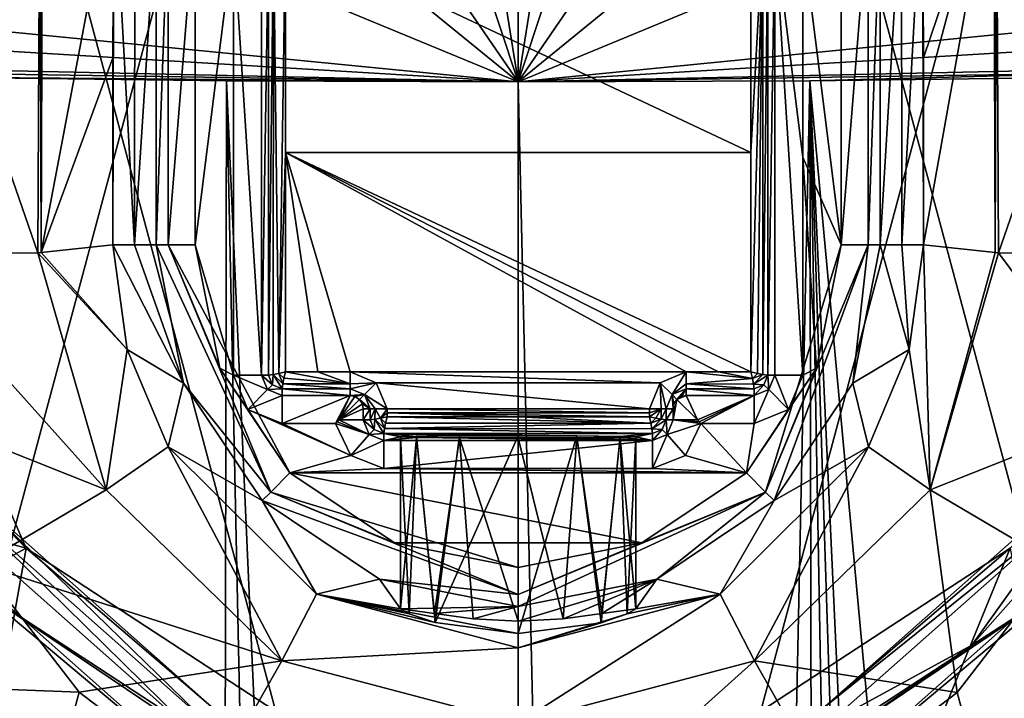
# Model space of a CAD drawing. Header units: metres. Extents: x -28 to 28, y -250 to 28.
# Tile 79 of 92: x -9 to 9, y -10 to 2. Entities that reach past the tile are written whole.
import ezdxf

# ---------------------------------------------------------------- set-up
doc = ezdxf.new("R2010")
doc.units = ezdxf.units.M
doc.layers.add('solid_10661053', color=7, linetype='CONTINUOUS')

msp = doc.modelspace()

# ---------------------------------------------------------------- linework, layer by layer
at = {"layer": 'solid_10661053'}
for points in [[(-13.249035, -22.95023, -10.5), (-13.249035, 22.95023, -10.5), (0, 26.5, -10.5)], [(0, -26.5, -10.5), (-13.249035, -22.95023, -10.5), (0, 26.5, -10.5)], [(-13.249035, 22.95023), (0, -26.5), (0, 26.5)], [(13.249035, 22.95023, -10.5), (0, -26.5, -10.5), (0, 26.5, -10.5)], [(13.249035, -22.95023), (13.249035, 22.95023), (0, 26.5)], [(0, -26.5), (13.249035, -22.95023), (0, 26.5)], [(-13.249035, 22.95023), (-13.249035, -22.95023), (0, -26.5)], [(13.249035, 22.95023, -10.5), (13.249035, -22.95023, -10.5), (0, -26.5, -10.5)], [(1.780329, 12.048731, 237.160812), (0, 12.23226, 237.141647), (0, 0.909153, 237.849655)], [(0, 6.552762, 237.302414), (0, 0.909153, 237.849655), (0, 12.23226, 237.141647)], [(-1.779561, 12.048891, 237.160797), (-3.509435, 11.500868, 237.216782), (0, 0.909153, 237.849655)], [(-1.779561, 12.048891, 237.160797), (0, 0.909153, 237.849655), (0, 6.552762, 237.302414)], [(3.509435, 11.500868, 237.216782), (1.780329, 12.048731, 237.160812), (0, 0.909153, 237.849655)], [(-6.165717, 9.898357, 237.390656), (0, 0.909153, 237.849655), (-3.509435, 11.500868, 237.216782)], [(6.156009, 9.906173, 237.389755), (3.509435, 11.500868, 237.216782), (0, 0.909153, 237.849655)], [(-6.165717, 9.898357, 237.390656), (-8.283854, 7.656348, 237.656052), (0, 0.909153, 237.849655)], [(8.278314, 7.664073, 237.655106), (6.156009, 9.906173, 237.389755), (0, 0.909153, 237.849655)], [(-8.283854, 7.656348, 237.656052), (-9.723983, 4.928861, 237.994553), (0, 0.909153, 237.849655)], [(9.72159, 4.935383, 237.993729), (8.278314, 7.664073, 237.655106), (0, 0.909153, 237.849655)], [(-8.577277, -2.14433, 233.207245), (-11.123361, -2.173997, 233.569336), (-11.093995, 5.132596, 233.2771)], [(-8.577277, -2.14433, 233.207245), (-11.093995, 5.132596, 233.2771), (-8.544161, 5.061371, 232.902969)], [(8.577278, -2.14433, 233.207245), (8.544164, 5.06137, 232.902969), (11.093995, 5.132596, 233.2771)], [(8.577278, -2.14433, 233.207245), (11.093995, 5.132596, 233.2771), (11.123361, -2.173997, 233.569336)], [(-9.723983, 4.928861, 237.994553), (-10.375583, 1.931561, 238.377335), (0, 0.909153, 237.849655)], [(-8.517902, -2.141734, 233.166992), (-8.577277, -2.14433, 233.207245), (-8.544161, 5.061371, 232.902969)], [(-8.517902, -2.141734, 233.166992), (-8.544161, 5.061371, 232.902969), (-8.496659, 5.056496, 232.870712)], [(-8.517902, -2.141734, 233.166992), (-8.496659, 5.056496, 232.870712), (-7.222878, 4.727674, 230.593323)], [(10.375488, 1.931673, 238.377319), (9.72159, 4.935383, 237.993729), (0, 0.909153, 237.849655)], [(8.49666, 5.056495, 232.870712), (7.238941, 1.33894, 230.899826), (7.222878, 4.727674, 230.593323)], [(8.49666, 5.056495, 232.870712), (7.237208, -2, 230.86676), (7.238941, 1.33894, 230.899826)], [(8.517902, -2.141734, 233.166992), (7.237208, -2, 230.86676), (8.49666, 5.056495, 232.870712)], [(8.517902, -2.141734, 233.166992), (8.49666, 5.056495, 232.870712), (8.544164, 5.06137, 232.902969)], [(8.577278, -2.14433, 233.207245), (8.517902, -2.141734, 233.166992), (8.544164, 5.06137, 232.902969)], [(-8.517902, -2.141734, 233.166992), (-7.222878, 4.727674, 230.593323), (-7.23894, 1.339158, 230.899826)], [(-7.23894, 1.339158, 230.899826), (-7.222878, 4.727674, 230.593323), (-7.237208, -2, 230.86676)], [(-7.222878, 4.727674, 230.593323), (-6.851922, -2, 223.51506), (-7.237208, -2, 230.86676)], [(-7.222878, 4.727674, 230.593323), (-6.844757, 4.349553, 223.378342), (-6.851922, -2, 223.51506)], [(6.844757, 4.349553, 223.378342), (7.222878, 4.727674, 230.593323), (6.851922, -2, 223.51506)], [(7.222878, 4.727674, 230.593323), (7.237208, -2, 230.86676), (6.851922, -2, 223.51506)], [(7.222878, 4.727674, 230.593323), (7.238941, 1.33894, 230.899826), (7.237208, -2, 230.86676)], [(-6.844757, 4.349553, 223.378342), (-6.466635, 3.971432, 216.163361), (-6.851922, -2, 223.51506)], [(6.844757, 4.349553, 223.378342), (6.851922, -2, 223.51506), (6.466635, -2, 216.163361)], [(6.844757, 4.349553, 223.378342), (6.466635, -2, 216.163361), (6.466635, 3.971432, 216.163361)], [(-6.466635, 3.971432, 216.163361), (-6.466635, -2, 216.163361), (-6.851922, -2, 223.51506)], [(-6.249443, 3.971432, 215.69223), (-6.466635, -2, 216.163361), (-6.466635, 3.971432, 216.163361)], [(-6.249443, -2, 215.692245), (-6.466635, -2, 216.163361), (-6.249443, 3.971432, 215.69223)], [(-6.249443, -2, 215.692245), (-5.767595, 3.971432, 215.5), (-5.767595, -2, 215.5)], [(-6.249443, -2, 215.692245), (-6.249443, 3.971432, 215.69223), (-5.767595, 3.971432, 215.5)], [(-5.081343, 3.463945, 215.5), (-5.767595, -2, 215.5), (-5.767595, 3.971432, 215.5)], [(5.081343, 3.463945, 215.5), (5.767595, 3.971432, 215.5), (5.767595, -2, 215.5)], [(6.249443, 3.971432, 215.69223), (5.767595, -2, 215.5), (5.767595, 3.971432, 215.5)], [(6.249443, 3.971432, 215.69223), (6.249443, -2, 215.692245), (5.767595, -2, 215.5)], [(6.249443, -2, 215.692245), (6.466635, 3.971432, 216.163361), (6.466635, -2, 216.163361)], [(6.249443, 3.971432, 215.69223), (6.466635, 3.971432, 216.163361), (6.249443, -2, 215.692245)], [(-4.581362, 3.569052, 215.995636), (-4.581362, -4.33, 215.995636), (-5.081343, 3.463945, 215.5)], [(-4.45738, 3.569052, 230.202621), (-4.45738, -4.33, 230.202621), (-4.581362, -4.33, 215.995636)], [(-4.45738, 3.569052, 230.202621), (-4.581362, -4.33, 215.995636), (-4.581362, 3.569052, 215.995636)], [(-4.368596, 3.569052, 230.413055), (-4.45738, -4.33, 230.202621), (-4.45738, 3.569052, 230.202621)], [(-4.37573, -4.318276, 230.405731), (-4.45738, -4.33, 230.202621), (-4.368596, 3.569052, 230.413055)], [(-4.275795, -4.300225, 230.475647), (-4.37573, -4.318276, 230.405731), (-4.368596, 3.569052, 230.413055)], [(-4.275795, -4.300225, 230.475647), (-4.368596, 3.569052, 230.413055), (-4.157391, 3.569052, 230.5)], [(-4.275795, -4.300225, 230.475647), (-4.157391, 3.569052, 230.5), (-4.157391, -0.35164, 230.5)], [(4.157391, -0.35164, 230.5), (-4.157391, -0.35164, 230.5), (-4.157391, 3.569052, 230.5)], [(4.157391, 3.569052, 230.5), (4.157391, -0.35164, 230.5), (-4.157391, 3.569052, 230.5)], [(4.368596, 3.569052, 230.413055), (4.157391, -4.272391, 230.5), (4.157391, -0.35164, 230.5)], [(4.27096, -4.299276, 230.477676), (4.157391, -4.272391, 230.5), (4.368596, 3.569052, 230.413055)], [(4.368596, 3.569052, 230.413055), (4.157391, -0.35164, 230.5), (4.157391, 3.569052, 230.5)], [(4.368257, -4.317518, 230.413391), (4.27096, -4.299276, 230.477676), (4.368596, 3.569052, 230.413055)], [(4.368257, -4.317518, 230.413391), (4.45738, 3.569052, 230.202621), (4.45738, -4.33, 230.202621)], [(4.368257, -4.317518, 230.413391), (4.368596, 3.569052, 230.413055), (4.45738, 3.569052, 230.202621)], [(4.45738, -4.33, 230.202621), (4.45738, 3.569052, 230.202621), (4.581362, 3.569052, 215.995636)], [(4.45738, -4.33, 230.202621), (4.581362, 3.569052, 215.995636), (4.581362, -4.33, 215.995636)], [(4.581362, 3.569052, 215.995636), (5.081343, 3.463945, 215.5), (5.081343, -0.433028, 215.5)], [(4.581362, 3.569052, 215.995636), (5.081343, -0.433028, 215.5), (5.081343, -4.33, 215.5)], [(4.581362, -4.33, 215.995636), (4.581362, 3.569052, 215.995636), (5.081343, -4.33, 215.5)], [(-5.081343, 3.463945, 215.5), (-5.081343, -4.33, 215.5), (-5.767595, -2, 215.5)], [(-4.581362, -4.33, 215.995636), (-5.081343, -4.33, 215.5), (-5.081343, 3.463945, 215.5)], [(5.081343, -0.433028, 215.5), (5.081343, 3.463945, 215.5), (5.767595, -2, 215.5)], [(-10.375583, 1.931561, 238.377335), (-10.397876, 1.535102, 238.428848), (0, 0.909153, 237.849655)], [(10.397879, 1.534974, 238.428864), (10.375488, 1.931673, 238.377319), (0, 0.909153, 237.849655)], [(-10.397876, 1.535102, 238.428848), (-10.405612, 1.138736, 238.480591), (0, 0.909153, 237.849655)], [(10.405612, 1.138736, 238.480591), (10.397879, 1.534974, 238.428864), (0, 0.909153, 237.849655)], [(-8.517902, -2.141734, 233.166992), (-7.23894, 1.339158, 230.899826), (-7.237208, -2, 230.86676)], [(-10.405606, 1.06569, 238.490173), (-10.405617, 0.994685, 238.499329), (0, 0.909153, 237.849655)], [(-10.405612, 1.138736, 238.480591), (-10.405606, 1.06569, 238.490173), (0, 0.909153, 237.849655)], [(10.405606, 1.065681, 238.490189), (10.405612, 1.138736, 238.480591), (0, 0.909153, 237.849655)], [(10.405606, 1.065681, 238.490189), (0, 0.909153, 237.849655), (5.208396, 0.93054, 238.0121)], [(10.405606, 1.065681, 238.490189), (5.208396, 0.93054, 238.0121), (10.405617, 0.994685, 238.499329)], [(-5.208396, 0.93054, 238.0121), (0, 0.909153, 237.849655), (-10.405617, 0.994685, 238.499329)], [(-10.405617, 0.994685, 238.499329), (-7.341619, -116.340446, 253.614395), (-5.436699, -116.723152, 253.516312)], [(-5.208396, 0.93054, 238.0121), (-10.405617, 0.994685, 238.499329), (-5.436699, -116.723152, 253.516312)], [(-10.405617, 0.994685, 238.499329), (-8.951907, -115.259079, 253.632278), (-7.341619, -116.340446, 253.614395)], [(-5.208396, 0.93054, 238.0121), (-5.436699, -116.723152, 253.516312), (-2.718128, -116.725327, 253.381516)], [(-5.208396, 0.93054, 238.0121), (0, -116.726051, 253.336624), (0, 0.909153, 237.849655)], [(-5.208396, 0.93054, 238.0121), (-2.718128, -116.725327, 253.381516), (0, -116.726051, 253.336624)], [(2.718137, -116.725327, 253.381516), (5.208396, 0.93054, 238.0121), (0, 0.909153, 237.849655)], [(0, -116.726051, 253.336624), (2.718137, -116.725327, 253.381516), (0, 0.909153, 237.849655)], [(2.718137, -116.725327, 253.381516), (5.436698, -116.723152, 253.516312), (5.208396, 0.93054, 238.0121)], [(10.405605, -55.371372, 245.920059), (10.405617, 0.994685, 238.499329), (5.208396, 0.93054, 238.0121)], [(10.405606, -111.737061, 253.340744), (10.405605, -55.371372, 245.920059), (5.208396, 0.93054, 238.0121)], [(8.951932, -115.259056, 253.632278), (10.405606, -111.737061, 253.340744), (5.208396, 0.93054, 238.0121)], [(7.34144, -116.34053, 253.614395), (8.951932, -115.259056, 253.632278), (5.208396, 0.93054, 238.0121)], [(5.436698, -116.723152, 253.516312), (7.34144, -116.34053, 253.614395), (5.208396, 0.93054, 238.0121)], [(-4.275795, -4.300225, 230.475647), (-4.157391, -0.35164, 230.5), (-4.157391, -4.272391, 230.5)], [(-3.578666, -4.272391, 230.5), (-4.157391, -4.272391, 230.5), (-4.157391, -0.35164, 230.5)], [(-3, -4.272391, 230.5), (-3.578666, -4.272391, 230.5), (-4.157391, -0.35164, 230.5)], [(3, -4.272391, 230.5), (-3, -4.272391, 230.5), (-4.157391, -0.35164, 230.5)], [(3.578666, -4.272391, 230.5), (3, -4.272391, 230.5), (-4.157391, -0.35164, 230.5)], [(4.157391, -4.272391, 230.5), (3.578666, -4.272391, 230.5), (-4.157391, -0.35164, 230.5)], [(4.157391, -0.35164, 230.5), (4.157391, -4.272391, 230.5), (-4.157391, -0.35164, 230.5)], [(5.081343, -0.433028, 215.5), (5.767595, -2, 215.5), (5.329254, -4.205492, 215.5)], [(5.081343, -4.33, 215.5), (5.081343, -0.433028, 215.5), (5.329254, -4.205492, 215.5)], [(-16.108192, -5.388111, 220.055466), (-11.414581, -1.399051, 223.246811), (-8.784648, -7.421587, 223.246811)], [(-8.784514, -7.421746, 224.878296), (-8.784648, -7.421587, 223.246811), (-11.414581, -1.399051, 223.246811)], [(-8.784514, -7.421746, 224.878296), (-11.414581, -1.399051, 223.246811), (-11.414581, -1.399051, 224.878296)], [(-9.57898, -6.622606, 225.611267), (-8.784514, -7.421746, 224.878296), (-11.414581, -1.399051, 224.878296)], [(-8.517902, -2.141734, 233.166992), (-7.237208, -2, 230.86676), (-6.982695, -3.870659, 230.708771)], [(-7.237208, -2, 230.86676), (-6.851922, -2, 223.51506), (-5.974392, -4.474674, 216.163361)], [(-6.982695, -3.870659, 230.708771), (-7.237208, -2, 230.86676), (-5.974392, -4.474674, 216.163361)], [(-6.851922, -2, 223.51506), (-6.466635, -2, 216.163361), (-5.974392, -4.474674, 216.163361)], [(-4.419024, -6.419024, 215.692245), (-5.974392, -4.474674, 216.163361), (-6.466635, -2, 216.163361)], [(-4.419024, -6.419024, 215.692245), (-6.466635, -2, 216.163361), (-6.249443, -2, 215.692245)], [(-6.249443, -2, 215.692245), (-5.767595, -2, 215.5), (-5.329255, -4.205492, 215.5)], [(-6.249443, -2, 215.692245), (-5.329255, -4.205492, 215.5), (-4.079148, -6.077462, 215.5)], [(-4.419024, -6.419024, 215.692245), (-6.249443, -2, 215.692245), (-4.079148, -6.077462, 215.5)], [(-5.081343, -4.33, 215.5), (-5.329255, -4.205492, 215.5), (-5.767595, -2, 215.5)], [(4.419024, -6.419024, 215.692245), (5.329254, -4.205492, 215.5), (5.767595, -2, 215.5)], [(6.249443, -2, 215.692245), (4.419024, -6.419024, 215.692245), (5.767595, -2, 215.5)], [(6.249443, -2, 215.692245), (4.572602, -6.572602, 216.163361), (4.419024, -6.419024, 215.692245)], [(6.249443, -2, 215.692245), (5.974392, -4.474674, 216.163361), (4.572602, -6.572602, 216.163361)], [(6.982625, -3.870918, 230.708755), (5.974392, -4.474674, 216.163361), (6.466635, -2, 216.163361)], [(6.249443, -2, 215.692245), (6.466635, -2, 216.163361), (5.974392, -4.474674, 216.163361)], [(6.851922, -2, 223.51506), (6.982625, -3.870918, 230.708755), (6.466635, -2, 216.163361)], [(6.851922, -2, 223.51506), (7.237208, -2, 230.86676), (6.982625, -3.870918, 230.708755)], [(7.358322, -6.378117, 232.904739), (6.982625, -3.870918, 230.708755), (7.237208, -2, 230.86676)], [(7.358322, -6.378117, 232.904739), (7.237208, -2, 230.86676), (8.517902, -2.141734, 233.166992)], [(-7.357716, -6.379093, 232.904663), (-11.123361, -2.173997, 233.569336), (-8.577277, -2.14433, 233.207245)], [(-7.357716, -6.379093, 232.904663), (-10.729626, -5.040381, 233.400742), (-11.123361, -2.173997, 233.569336)], [(-8.517902, -2.141734, 233.166992), (-6.982695, -3.870659, 230.708771), (-8.577277, -2.14433, 233.207245)], [(-7.357716, -6.379093, 232.904663), (-8.577277, -2.14433, 233.207245), (-6.982695, -3.870659, 230.708771)], [(7.358322, -6.378117, 232.904739), (8.517902, -2.141734, 233.166992), (8.577278, -2.14433, 233.207245)], [(7.358322, -6.378117, 232.904739), (8.577278, -2.14433, 233.207245), (10.729513, -5.040783, 233.400711)], [(8.577278, -2.14433, 233.207245), (11.123361, -2.173997, 233.569336), (10.729513, -5.040783, 233.400711)], [(-7.357716, -6.379093, 232.904663), (-6.982695, -3.870659, 230.708771), (-6.252937, -5.6121, 230.562317)], [(-6.252937, -5.6121, 230.562317), (-6.982695, -3.870659, 230.708771), (-5.974392, -4.474674, 216.163361)], [(6.982625, -3.870918, 230.708755), (6.253797, -5.610623, 230.562439), (5.974392, -4.474674, 216.163361)], [(7.358322, -6.378117, 232.904739), (6.253797, -5.610623, 230.562439), (6.982625, -3.870918, 230.708755)], [(-4.827597, -4.942597, 215.5), (-4.079148, -6.077462, 215.5), (-5.329255, -4.205492, 215.5)], [(-5.081343, -4.33, 215.5), (-4.827597, -4.942597, 215.5), (-5.329255, -4.205492, 215.5)], [(4.827597, -4.942597, 215.5), (5.329254, -4.205492, 215.5), (4.079147, -6.077462, 215.5)], [(4.419024, -6.419024, 215.692245), (4.079147, -6.077462, 215.5), (5.329254, -4.205492, 215.5)], [(4.827597, -4.942597, 215.5), (5.081343, -4.33, 215.5), (5.329254, -4.205492, 215.5)], [(-4.474057, -4.589057, 215.995636), (-4.827597, -4.942597, 215.5), (-5.081343, -4.33, 215.5)], [(-4.474057, -4.589057, 215.995636), (-5.081343, -4.33, 215.5), (-4.581362, -4.33, 215.995636)], [(-4.386388, -4.501389, 230.202621), (-4.474057, -4.589057, 215.995636), (-4.581362, -4.33, 215.995636)], [(-4.45738, -4.33, 230.202621), (-4.386388, -4.501389, 230.202621), (-4.581362, -4.33, 215.995636)], [(-4.37573, -4.318276, 230.405731), (-4.386388, -4.501389, 230.202621), (-4.45738, -4.33, 230.202621)], [(-4.37573, -4.318276, 230.405731), (-4.215, -4.57238, 230.202621), (-4.386388, -4.501389, 230.202621)], [(-4.202518, -4.483257, 230.413391), (-4.37573, -4.318276, 230.405731), (-4.275795, -4.300225, 230.475647)], [(-4.202518, -4.483257, 230.413391), (-4.215, -4.57238, 230.202621), (-4.37573, -4.318276, 230.405731)], [(-4.184276, -4.38596, 230.477676), (-4.275795, -4.300225, 230.475647), (-4.157391, -4.272391, 230.5)], [(-4.202518, -4.483257, 230.413391), (-4.275795, -4.300225, 230.475647), (-4.184276, -4.38596, 230.477676)], [(-4.202518, -4.483257, 230.413391), (-4.184276, -4.38596, 230.477676), (-3, -4.483596, 230.413055)], [(-4.184276, -4.38596, 230.477676), (-4.157391, -4.272391, 230.5), (-3, -4.483596, 230.413055)], [(-3, -4.483596, 230.413055), (-4.157391, -4.272391, 230.5), (-3.578666, -4.272391, 230.5)], [(-3, -4.483596, 230.413055), (-3.578666, -4.272391, 230.5), (-3, -4.272391, 230.5)], [(2.534995, -4.465005, 230.5), (-2.535005, -4.464995, 230.5), (-3, -4.272391, 230.5)], [(-3, -4.483596, 230.413055), (-3, -4.272391, 230.5), (-2.535005, -4.464995, 230.5)], [(3, -4.272391, 230.5), (2.534995, -4.465005, 230.5), (-3, -4.272391, 230.5)], [(2.747124, -4.677125, 230.202621), (2.534995, -4.465005, 230.5), (3, -4.272391, 230.5)], [(3, -4.483596, 230.413055), (2.747124, -4.677125, 230.202621), (3, -4.272391, 230.5)], [(4.185225, -4.390795, 230.475647), (3, -4.272391, 230.5), (3.578666, -4.272391, 230.5)], [(4.185225, -4.390795, 230.475647), (3, -4.483596, 230.413055), (3, -4.272391, 230.5)], [(4.185225, -4.390795, 230.475647), (4.203276, -4.49073, 230.405731), (3, -4.483596, 230.413055)], [(4.185225, -4.390795, 230.475647), (3.578666, -4.272391, 230.5), (4.157391, -4.272391, 230.5)], [(4.185225, -4.390795, 230.475647), (4.157391, -4.272391, 230.5), (4.27096, -4.299276, 230.477676)], [(4.185225, -4.390795, 230.475647), (4.27096, -4.299276, 230.477676), (4.368257, -4.317518, 230.413391)], [(4.185225, -4.390795, 230.475647), (4.368257, -4.317518, 230.413391), (4.203276, -4.49073, 230.405731)], [(4.203276, -4.49073, 230.405731), (4.368257, -4.317518, 230.413391), (4.45738, -4.33, 230.202621)], [(4.203276, -4.49073, 230.405731), (4.45738, -4.33, 230.202621), (4.386388, -4.501389, 230.202621)], [(4.386388, -4.501389, 230.202621), (4.45738, -4.33, 230.202621), (4.474057, -4.589057, 215.995636)], [(4.474057, -4.589057, 215.995636), (4.45738, -4.33, 230.202621), (4.581362, -4.33, 215.995636)], [(4.474057, -4.589057, 215.995636), (4.581362, -4.33, 215.995636), (4.827597, -4.942597, 215.5)], [(4.581362, -4.33, 215.995636), (5.081343, -4.33, 215.5), (4.827597, -4.942597, 215.5)], [(-6.252937, -5.6121, 230.562317), (-5.974392, -4.474674, 216.163361), (-4.572602, -6.572602, 216.163361)], [(-4.419024, -6.419024, 215.692245), (-4.572602, -6.572602, 216.163361), (-5.974392, -4.474674, 216.163361)], [(-4.386388, -4.501389, 230.202621), (-4.215, -4.57238, 230.202621), (-4.474057, -4.589057, 215.995636)], [(-4.202518, -4.483257, 230.413391), (-3, -4.57238, 230.202621), (-4.215, -4.57238, 230.202621)], [(-4.202518, -4.483257, 230.413391), (-3, -4.483596, 230.413055), (-3, -4.57238, 230.202621)], [(-3, -4.57238, 230.202621), (-2.535005, -4.464995, 230.5), (-2.747124, -4.677125, 230.202621)], [(-3, -4.483596, 230.413055), (-2.535005, -4.464995, 230.5), (-3, -4.57238, 230.202621)], [(-2.747124, -4.677125, 230.202621), (-2.535005, -4.464995, 230.5), (-2.342391, -4.93, 230.5)], [(2.342391, -4.93, 230.5), (-2.342391, -4.93, 230.5), (-2.535005, -4.464995, 230.5)], [(2.534995, -4.465005, 230.5), (2.342391, -4.93, 230.5), (-2.535005, -4.464995, 230.5)], [(2.553596, -4.93, 230.413055), (2.342391, -4.93, 230.5), (2.534995, -4.465005, 230.5)], [(2.64238, -4.93, 230.202621), (2.534995, -4.465005, 230.5), (2.747124, -4.677125, 230.202621)], [(2.553596, -4.93, 230.413055), (2.534995, -4.465005, 230.5), (2.64238, -4.93, 230.202621)], [(3, -4.483596, 230.413055), (3, -4.57238, 230.202621), (2.747124, -4.677125, 230.202621)], [(3, -4.483596, 230.413055), (4.215, -4.57238, 230.202621), (3, -4.57238, 230.202621)], [(4.203276, -4.49073, 230.405731), (4.215, -4.57238, 230.202621), (3, -4.483596, 230.413055)], [(4.203276, -4.49073, 230.405731), (4.386388, -4.501389, 230.202621), (4.215, -4.57238, 230.202621)], [(4.386388, -4.501389, 230.202621), (4.474057, -4.589057, 215.995636), (4.215, -4.696362, 215.995636)], [(4.215, -4.57238, 230.202621), (4.386388, -4.501389, 230.202621), (4.215, -4.696362, 215.995636)], [(6.253797, -5.610623, 230.562439), (4.572602, -6.572602, 216.163361), (5.974392, -4.474674, 216.163361)], [(-4.474057, -4.589057, 215.995636), (-4.215, -4.696362, 215.995636), (-4.827597, -4.942597, 215.5)], [(-4.215, -4.696362, 215.995636), (-4.215, -5.196343, 215.5), (-4.827597, -4.942597, 215.5)], [(-4.474057, -4.589057, 215.995636), (-4.215, -4.57238, 230.202621), (-4.215, -4.696362, 215.995636)], [(-4.215, -4.57238, 230.202621), (-3, -4.57238, 230.202621), (-3, -4.696362, 215.995636)], [(-4.215, -4.57238, 230.202621), (-3, -4.696362, 215.995636), (-4.215, -4.696362, 215.995636)], [(-3, -4.696362, 215.995636), (-3.263799, -5.196343, 215.5), (-4.215, -5.196343, 215.5)], [(-4.215, -4.696362, 215.995636), (-3, -4.696362, 215.995636), (-4.215, -5.196343, 215.5)], [(-3.23138, -5.161995, 215.534042), (-3.263799, -5.196343, 215.5), (-3, -4.696362, 215.995636)], [(-3.2, -5.13, 215.565765), (-3.23138, -5.161995, 215.534042), (-3, -4.696362, 215.995636)], [(-3.2, -5.13, 215.565765), (-3, -4.696362, 215.995636), (-2.916018, -4.712123, 215.980011)], [(-3.2, -5.13, 215.565765), (-2.916018, -4.712123, 215.980011), (-2.835214, -4.765214, 215.927383)], [(-3, -4.696362, 215.995636), (-3, -4.57238, 230.202621), (-2.747124, -4.677125, 230.202621)], [(-2.916018, -4.712123, 215.980011), (-3, -4.696362, 215.995636), (-2.747124, -4.677125, 230.202621)], [(-2.916018, -4.712123, 215.980011), (-2.747124, -4.677125, 230.202621), (-2.835214, -4.765214, 215.927383)], [(-2.747124, -4.677125, 230.202621), (-2.64238, -4.93, 230.202621), (-2.835214, -4.765214, 215.927383)], [(-2.553596, -4.93, 230.413055), (-2.747124, -4.677125, 230.202621), (-2.342391, -4.93, 230.5)], [(-2.553596, -4.93, 230.413055), (-2.64238, -4.93, 230.202621), (-2.747124, -4.677125, 230.202621)], [(2.766362, -4.93, 215.995636), (2.64238, -4.93, 230.202621), (2.747124, -4.677125, 230.202621)], [(2.747124, -4.677125, 230.202621), (3, -4.57238, 230.202621), (2.835214, -4.765214, 215.927383)], [(2.782123, -4.846017, 215.980011), (2.747124, -4.677125, 230.202621), (2.835214, -4.765214, 215.927383)], [(2.782123, -4.846017, 215.980011), (2.766362, -4.93, 215.995636), (2.747124, -4.677125, 230.202621)], [(2.916019, -4.712122, 215.980011), (2.835214, -4.765214, 215.927383), (3, -4.57238, 230.202621)], [(2.916019, -4.712122, 215.980011), (3, -4.696362, 215.995636), (2.835214, -4.765214, 215.927383)], [(3.2, -5.13, 215.565765), (2.835214, -4.765214, 215.927383), (3, -4.696362, 215.995636)], [(2.916019, -4.712122, 215.980011), (3, -4.57238, 230.202621), (3, -4.696362, 215.995636)], [(3, -4.57238, 230.202621), (4.215, -4.57238, 230.202621), (4.215, -4.696362, 215.995636)], [(3, -4.57238, 230.202621), (4.215, -4.696362, 215.995636), (3, -4.696362, 215.995636)], [(3.2, -5.13, 215.565765), (3, -4.696362, 215.995636), (4.215, -4.696362, 215.995636)], [(3.23138, -5.161995, 215.534042), (3.2, -5.13, 215.565765), (4.215, -4.696362, 215.995636)], [(3.23138, -5.161995, 215.534042), (4.215, -4.696362, 215.995636), (3.263799, -5.196343, 215.5)], [(4.215, -4.696362, 215.995636), (4.215, -5.196343, 215.5), (3.263799, -5.196343, 215.5)], [(4.474057, -4.589057, 215.995636), (4.827597, -4.942597, 215.5), (4.215, -5.196343, 215.5)], [(4.474057, -4.589057, 215.995636), (4.215, -5.196343, 215.5), (4.215, -4.696362, 215.995636)], [(-3.2, -5.13, 215.565765), (-2.835214, -4.765214, 215.927383), (-2.782123, -4.846019, 215.980011)], [(-3.2, -5.13, 215.565765), (-2.782123, -4.846019, 215.980011), (-2.766362, -4.93, 215.995636)], [(-2.782123, -4.846019, 215.980011), (-2.835214, -4.765214, 215.927383), (-2.64238, -4.93, 230.202621)], [(-2.782123, -4.846019, 215.980011), (-2.64238, -4.93, 230.202621), (-2.766362, -4.93, 215.995636)], [(2.766362, -5.13, 215.995636), (2.782123, -4.846017, 215.980011), (2.835214, -4.765214, 215.927383)], [(3.2, -5.13, 215.565765), (2.766362, -5.13, 215.995636), (2.835214, -4.765214, 215.927383)], [(2.766362, -5.13, 215.995636), (2.766362, -4.93, 215.995636), (2.782123, -4.846017, 215.980011)], [(-7.357716, -6.379093, 232.904663), (-9.60917, -7.708907, 233.244583), (-10.729626, -5.040381, 233.400742)], [(-4.827597, -4.942597, 215.5), (-2.988678, -5.765617, 215.5), (-4.079148, -6.077462, 215.5)], [(-4.827597, -4.942597, 215.5), (-4.215, -5.196343, 215.5), (-2.988678, -5.765617, 215.5)], [(-3.2, -5.13, 215.565765), (-2.766362, -4.93, 215.995636), (-2.766362, -5.13, 215.995636)], [(-2.64238, -4.93, 230.202621), (-2.64238, -5.13, 230.202621), (-2.766362, -5.13, 215.995636)], [(-2.64238, -4.93, 230.202621), (-2.766362, -5.13, 215.995636), (-2.766362, -4.93, 215.995636)], [(-2.553596, -4.93, 230.413055), (-2.64238, -5.13, 230.202621), (-2.64238, -4.93, 230.202621)], [(-2.56073, -5.118276, 230.405731), (-2.64238, -5.13, 230.202621), (-2.553596, -4.93, 230.413055)], [(-2.460795, -5.100225, 230.475647), (-2.56073, -5.118276, 230.405731), (-2.553596, -4.93, 230.413055)], [(-2.460795, -5.100225, 230.475647), (-2.553596, -4.93, 230.413055), (-2.342391, -4.93, 230.5)], [(-2.460795, -5.100225, 230.475647), (-2.342391, -4.93, 230.5), (-2.342391, -5.001165, 230.5)], [(-2.460795, -5.100225, 230.475647), (-2.342391, -5.001165, 230.5), (-2.342391, -5.072391, 230.5)], [(-2.460795, -5.100225, 230.475647), (-2.342391, -5.072391, 230.5), (-2.369276, -5.18596, 230.477676)], [(-2.369276, -5.18596, 230.477676), (-2.342391, -5.072391, 230.5), (2.370225, -5.190795, 230.475647)], [(2.342391, -5.001166, 230.5), (-2.342391, -5.001165, 230.5), (-2.342391, -4.93, 230.5)], [(2.342391, -4.93, 230.5), (2.342391, -5.001166, 230.5), (-2.342391, -4.93, 230.5)], [(0, -5.072391, 230.5), (-2.342391, -5.072391, 230.5), (-2.342391, -5.001165, 230.5)], [(2.342391, -5.072391, 230.5), (0, -5.072391, 230.5), (-2.342391, -5.001165, 230.5)], [(2.342391, -5.001166, 230.5), (2.342391, -5.072391, 230.5), (-2.342391, -5.001165, 230.5)], [(2.370225, -5.190795, 230.475647), (-2.342391, -5.072391, 230.5), (0, -5.072391, 230.5)], [(2.370225, -5.190795, 230.475647), (0, -5.072391, 230.5), (2.342391, -5.072391, 230.5)], [(2.553596, -4.93, 230.413055), (2.342391, -5.072391, 230.5), (2.342391, -5.001166, 230.5)], [(2.455961, -5.099276, 230.477676), (2.342391, -5.072391, 230.5), (2.553596, -4.93, 230.413055)], [(2.553596, -4.93, 230.413055), (2.342391, -5.001166, 230.5), (2.342391, -4.93, 230.5)], [(2.370225, -5.190795, 230.475647), (2.342391, -5.072391, 230.5), (2.455961, -5.099276, 230.477676)], [(2.553257, -5.117517, 230.413391), (2.455961, -5.099276, 230.477676), (2.553596, -4.93, 230.413055)], [(2.553257, -5.117517, 230.413391), (2.64238, -4.93, 230.202621), (2.64238, -5.13, 230.202621)], [(2.553257, -5.117517, 230.413391), (2.553596, -4.93, 230.413055), (2.64238, -4.93, 230.202621)], [(2.64238, -5.13, 230.202621), (2.64238, -4.93, 230.202621), (2.766362, -4.93, 215.995636)], [(2.64238, -5.13, 230.202621), (2.766362, -4.93, 215.995636), (2.766362, -5.13, 215.995636)], [(4.215, -5.196343, 215.5), (4.827597, -4.942597, 215.5), (4.079147, -6.077462, 215.5)], [(7.358322, -6.378117, 232.904739), (10.729513, -5.040783, 233.400711), (9.608766, -7.709635, 233.244522)], [(-4.215, -5.196343, 215.5), (-3.263799, -5.196343, 215.5), (-2.988678, -5.765617, 215.5)], [(-3.23138, -5.161995, 215.534042), (-2.659057, -5.389057, 215.995636), (-3.263799, -5.196343, 215.5)], [(-2.659057, -5.389057, 215.995636), (-2.988678, -5.765617, 215.5), (-3.263799, -5.196343, 215.5)], [(-3.2, -5.13, 215.565765), (-2.659057, -5.389057, 215.995636), (-3.23138, -5.161995, 215.534042)], [(-3.2, -5.13, 215.565765), (-2.766362, -5.13, 215.995636), (-2.659057, -5.389057, 215.995636)], [(-2.571388, -5.301388, 230.202621), (-2.659057, -5.389057, 215.995636), (-2.766362, -5.13, 215.995636)], [(-2.64238, -5.13, 230.202621), (-2.571388, -5.301388, 230.202621), (-2.766362, -5.13, 215.995636)], [(-2.56073, -5.118276, 230.405731), (-2.571388, -5.301388, 230.202621), (-2.64238, -5.13, 230.202621)], [(-2.56073, -5.118276, 230.405731), (-2.4, -5.37238, 230.202621), (-2.571388, -5.301388, 230.202621)], [(-2.460795, -5.100225, 230.475647), (-2.387517, -5.283257, 230.413391), (-2.56073, -5.118276, 230.405731)], [(-2.56073, -5.118276, 230.405731), (-2.387517, -5.283257, 230.413391), (-2.4, -5.37238, 230.202621)], [(-2.460795, -5.100225, 230.475647), (-2.369276, -5.18596, 230.477676), (-2.387517, -5.283257, 230.413391)], [(-2.387517, -5.283257, 230.413391), (-2.369276, -5.18596, 230.477676), (2.370225, -5.190795, 230.475647)], [(-2.387517, -5.283257, 230.413391), (2.370225, -5.190795, 230.475647), (2.388276, -5.29073, 230.405731)], [(2.370225, -5.190795, 230.475647), (2.455961, -5.099276, 230.477676), (2.553257, -5.117517, 230.413391)], [(2.370225, -5.190795, 230.475647), (2.553257, -5.117517, 230.413391), (2.388276, -5.29073, 230.405731)], [(2.388276, -5.29073, 230.405731), (2.553257, -5.117517, 230.413391), (2.64238, -5.13, 230.202621)], [(2.388276, -5.29073, 230.405731), (2.64238, -5.13, 230.202621), (2.571388, -5.301388, 230.202621)], [(2.571388, -5.301388, 230.202621), (2.64238, -5.13, 230.202621), (2.659057, -5.389057, 215.995636)], [(2.659057, -5.389057, 215.995636), (2.64238, -5.13, 230.202621), (2.766362, -5.13, 215.995636)], [(2.659057, -5.389057, 215.995636), (2.766362, -5.13, 215.995636), (3.263799, -5.196343, 215.5)], [(2.659057, -5.389057, 215.995636), (3.263799, -5.196343, 215.5), (2.988678, -5.765617, 215.5)], [(3.23138, -5.161995, 215.534042), (3.263799, -5.196343, 215.5), (2.766362, -5.13, 215.995636)], [(3.23138, -5.161995, 215.534042), (2.766362, -5.13, 215.995636), (3.2, -5.13, 215.565765)], [(2.988678, -5.765617, 215.5), (3.263799, -5.196343, 215.5), (4.079147, -6.077462, 215.5)], [(3.263799, -5.196343, 215.5), (4.215, -5.196343, 215.5), (4.079147, -6.077462, 215.5)], [(-13.676562, -10.072597, 220.055466), (-16.108192, -5.388111, 220.055466), (-8.784648, -7.421587, 223.246811)], [(-2.659057, -5.389057, 215.995636), (-2.4, -5.496362, 215.995636), (-2.988678, -5.765617, 215.5)], [(-2.571388, -5.301388, 230.202621), (-2.4, -5.37238, 230.202621), (-2.659057, -5.389057, 215.995636)], [(-2.659057, -5.389057, 215.995636), (-2.4, -5.37238, 230.202621), (-2.4, -5.496362, 215.995636)], [(-2.387517, -5.283257, 230.413391), (2.4, -5.37238, 230.202621), (-2.4, -5.37238, 230.202621)], [(1.818643, -5.424327, 224.250015), (-2.4, -5.37238, 230.202621), (2.4, -5.37238, 230.202621)], [(-2.1, -5.433491, 223.199997), (-2.4, -5.496362, 215.995636), (-2.4, -5.37238, 230.202621)], [(-1.818643, -5.424327, 224.250015), (-2.1, -5.433491, 223.199997), (-2.4, -5.37238, 230.202621)], [(-1.049982, -5.41762, 225.018661), (-1.818643, -5.424327, 224.250015), (-2.4, -5.37238, 230.202621)], [(0, -5.415164, 225.300003), (-1.049982, -5.41762, 225.018661), (-2.4, -5.37238, 230.202621)], [(1.049982, -5.41762, 225.018661), (0, -5.415164, 225.300003), (-2.4, -5.37238, 230.202621)], [(1.818643, -5.424327, 224.250015), (1.049982, -5.41762, 225.018661), (-2.4, -5.37238, 230.202621)], [(-2.1, -5.433491, 223.199997), (-1.818643, -5.442654, 222.149979), (-2.4, -5.496362, 215.995636)], [(-1.818643, -5.442654, 222.149979), (2.4, -5.496362, 215.995636), (-2.4, -5.496362, 215.995636)], [(-2.387517, -5.283257, 230.413391), (2.388276, -5.29073, 230.405731), (2.4, -5.37238, 230.202621)], [(-1.944437, -8.596367, 223.993195), (-2.1, -5.433491, 223.199997), (-1.818643, -5.424327, 224.250015)], [(-2.099992, -8.50452, 223.194305), (-1.818643, -5.442654, 222.149979), (-2.1, -5.433491, 223.199997)], [(-2.099992, -8.50452, 223.194305), (-2.1, -5.433491, 223.199997), (-1.944437, -8.596367, 223.993195)], [(-1.493013, -8.591035, 221.723206), (-1.818643, -5.442654, 222.149979), (-2.099992, -8.50452, 223.194305)], [(-1.944437, -8.596367, 223.993195), (-1.818643, -5.424327, 224.250015), (-1.480883, -8.752981, 224.68895)], [(-1.480883, -8.752981, 224.68895), (-1.818643, -5.424327, 224.250015), (-1.049982, -5.41762, 225.018661)], [(-1.818643, -5.442654, 222.149979), (-1.049982, -5.449362, 221.381332), (2.4, -5.496362, 215.995636)], [(-1.493013, -8.591035, 221.723206), (-1.049982, -5.449362, 221.381332), (-1.818643, -5.442654, 222.149979)], [(-0.802592, -8.685709, 221.259415), (-1.049982, -5.449362, 221.381332), (-1.493013, -8.591035, 221.723206)], [(-1.480883, -8.752981, 224.68895), (-1.049982, -5.41762, 225.018661), (0, -5.415164, 225.300003)], [(-1.480883, -8.752981, 224.68895), (0, -5.415164, 225.300003), (0, -8.945466, 225.300003)], [(-1.049982, -5.449362, 221.381332), (0, -5.451817, 221.100006), (2.4, -5.496362, 215.995636)], [(0, -8.725353, 221.100006), (0, -5.451817, 221.100006), (-1.049982, -5.449362, 221.381332)], [(0, -8.725353, 221.100006), (-1.049982, -5.449362, 221.381332), (-0.802592, -8.685709, 221.259415)], [(0, -8.945466, 225.300003), (0, -5.415164, 225.300003), (1.049982, -5.41762, 225.018661)], [(1.480722, -8.753025, 224.689117), (0, -8.945466, 225.300003), (1.049982, -5.41762, 225.018661)], [(1.049982, -5.449362, 221.381332), (2.4, -5.496362, 215.995636), (0, -5.451817, 221.100006)], [(0.804256, -8.685546, 221.260117), (1.049982, -5.449362, 221.381332), (0, -5.451817, 221.100006)], [(1.49406, -8.590855, 221.724274), (1.049982, -5.449362, 221.381332), (0.804256, -8.685546, 221.260117)], [(1.480722, -8.753025, 224.689117), (1.049982, -5.41762, 225.018661), (1.818643, -5.424327, 224.250015)], [(1.049982, -5.449362, 221.381332), (1.818643, -5.442654, 222.149979), (2.4, -5.496362, 215.995636)], [(1.49406, -8.590855, 221.724274), (1.818643, -5.442654, 222.149979), (1.049982, -5.449362, 221.381332)], [(1.480722, -8.753025, 224.689117), (1.818643, -5.424327, 224.250015), (1.944309, -8.596422, 223.993515)], [(2.099994, -8.504566, 223.195145), (1.818643, -5.442654, 222.149979), (1.49406, -8.590855, 221.724274)], [(2.1, -5.433491, 223.199997), (1.818643, -5.424327, 224.250015), (2.4, -5.37238, 230.202621)], [(1.944309, -8.596422, 223.993515), (1.818643, -5.424327, 224.250015), (2.1, -5.433491, 223.199997)], [(1.818643, -5.442654, 222.149979), (2.1, -5.433491, 223.199997), (2.4, -5.496362, 215.995636)], [(2.099994, -8.504566, 223.195145), (2.1, -5.433491, 223.199997), (1.818643, -5.442654, 222.149979)], [(1.944309, -8.596422, 223.993515), (2.1, -5.433491, 223.199997), (2.099994, -8.504566, 223.195145)], [(2.1, -5.433491, 223.199997), (2.4, -5.37238, 230.202621), (2.4, -5.496362, 215.995636)], [(2.388276, -5.29073, 230.405731), (2.571388, -5.301388, 230.202621), (2.4, -5.37238, 230.202621)], [(2.571388, -5.301388, 230.202621), (2.659057, -5.389057, 215.995636), (2.4, -5.496362, 215.995636)], [(2.4, -5.37238, 230.202621), (2.571388, -5.301388, 230.202621), (2.4, -5.496362, 215.995636)], [(2.659057, -5.389057, 215.995636), (2.988678, -5.765617, 215.5), (2.4, -5.996343, 215.5)], [(2.659057, -5.389057, 215.995636), (2.4, -5.996343, 215.5), (2.4, -5.496362, 215.995636)], [(-7.357716, -6.379093, 232.904663), (-6.252937, -5.6121, 230.562317), (-4.221641, -9.435344, 232.686127)], [(-3.60304, -8.244833, 230.34198), (-6.252937, -5.6121, 230.562317), (-4.572602, -6.572602, 216.163361)], [(-4.221641, -9.435344, 232.686127), (-6.252937, -5.6121, 230.562317), (-3.60304, -8.244833, 230.34198)], [(-2.4, -5.496362, 215.995636), (-2.4, -5.996343, 215.5), (-2.988678, -5.765617, 215.5)], [(2.4, -5.496362, 215.995636), (2.4, -5.996343, 215.5), (-2.4, -5.996343, 215.5)], [(-2.4, -5.496362, 215.995636), (2.4, -5.496362, 215.995636), (-2.4, -5.996343, 215.5)], [(0.804256, -8.685546, 221.260117), (0, -5.451817, 221.100006), (0, -8.725353, 221.100006)], [(6.253797, -5.610623, 230.562439), (3.604829, -8.243806, 230.342056), (4.572602, -6.572602, 216.163361)], [(4.222378, -9.4349, 232.686142), (3.604829, -8.243806, 230.342056), (6.253797, -5.610623, 230.562439)], [(4.222378, -9.4349, 232.686142), (6.253797, -5.610623, 230.562439), (7.358322, -6.378117, 232.904739)], [(-2.988678, -5.765617, 215.5), (-2.4, -5.996343, 215.5), (-4.079148, -6.077462, 215.5)], [(2.4, -5.996343, 215.5), (2.988678, -5.765617, 215.5), (4.079147, -6.077462, 215.5)], [(-4.419024, -6.419024, 215.692245), (-4.079148, -6.077462, 215.5), (-2.207725, -7.328329, 215.5)], [(-2.4, -5.996343, 215.5), (4.079147, -6.077462, 215.5), (-4.079148, -6.077462, 215.5)], [(2.207724, -7.32833, 215.5), (-2.207725, -7.328329, 215.5), (-4.079148, -6.077462, 215.5)], [(4.079147, -6.077462, 215.5), (2.207724, -7.32833, 215.5), (-4.079148, -6.077462, 215.5)], [(-2.4, -5.996343, 215.5), (2.4, -5.996343, 215.5), (4.079147, -6.077462, 215.5)], [(4.419024, -6.419024, 215.692245), (2.207724, -7.32833, 215.5), (4.079147, -6.077462, 215.5)], [(-7.357716, -6.379093, 232.904663), (-4.221641, -9.435344, 232.686127), (-9.60917, -7.708907, 233.244583)], [(0, -8.249443, 215.692245), (-4.572602, -6.572602, 216.163361), (-4.419024, -6.419024, 215.692245)], [(-4.419024, -6.419024, 215.692245), (-2.207725, -7.328329, 215.5), (0, -7.767595, 215.5)], [(0, -8.249443, 215.692245), (-4.419024, -6.419024, 215.692245), (0, -7.767595, 215.5)], [(4.419024, -6.419024, 215.692245), (0, -8.249443, 215.692245), (2.207724, -7.32833, 215.5)], [(4.419024, -6.419024, 215.692245), (2.474674, -7.974392, 216.163361), (0, -8.466636, 216.163361)], [(4.419024, -6.419024, 215.692245), (0, -8.466636, 216.163361), (0, -8.249443, 215.692245)], [(4.419024, -6.419024, 215.692245), (4.572602, -6.572602, 216.163361), (2.474674, -7.974392, 216.163361)], [(4.222378, -9.4349, 232.686142), (7.358322, -6.378117, 232.904739), (7.8381, -9.998021, 233.11116)], [(7.358322, -6.378117, 232.904739), (9.608766, -7.709635, 233.244522), (7.8381, -9.998021, 233.11116)], [(-9.804801, -6.778659, 225.852234), (-5.535491, -10.556643, 225.852234), (-9.57898, -6.622606, 225.611267)], [(-9.57898, -6.622606, 225.611267), (-5.407849, -10.313629, 225.611267), (-8.784514, -7.421746, 224.878296)], [(-5.535491, -10.556643, 225.852234), (-5.407849, -10.313629, 225.611267), (-9.57898, -6.622606, 225.611267)], [(-3.60304, -8.244833, 230.34198), (-4.572602, -6.572602, 216.163361), (-2.474674, -7.974392, 216.163361)], [(0, -8.249443, 215.692245), (-2.474674, -7.974392, 216.163361), (-4.572602, -6.572602, 216.163361)], [(3.604829, -8.243806, 230.342056), (2.474674, -7.974392, 216.163361), (4.572602, -6.572602, 216.163361)], [(5.40875, -10.313157, 225.611267), (9.578687, -6.623031, 225.611267), (8.785184, -7.420953, 224.878296)], [(9.804802, -6.77866, 225.852234), (9.578687, -6.623031, 225.611267), (5.40875, -10.313157, 225.611267)], [(-10.054774, -6.951309, 225.64946), (-5.676597, -10.825685, 225.64946), (-9.804801, -6.778659, 225.852234)], [(-5.676597, -10.825685, 225.64946), (-5.535491, -10.556643, 225.852234), (-9.804801, -6.778659, 225.852234)], [(5.535491, -10.556643, 225.852234), (9.804802, -6.77866, 225.852234), (5.40875, -10.313157, 225.611267)], [(5.535491, -10.556643, 225.852234), (8.100595, -9.15421, 225.64946), (9.804802, -6.77866, 225.852234)], [(9.804802, -6.77866, 225.852234), (8.100595, -9.15421, 225.64946), (10.054957, -6.951046, 225.64946)], [(-9.649254, -8.152127, 224.448898), (-5.676597, -10.825685, 225.64946), (-10.054774, -6.951309, 225.64946)], [(9.649257, -8.152124, 224.448898), (10.054957, -6.951046, 225.64946), (8.100595, -9.15421, 225.64946)], [(-11.747498, -20.347261, 215.824356), (-5.914643, -11.279711, 224.332199), (-10.476374, -7.242959, 224.332199)], [(-9.649254, -8.152127, 224.448898), (-10.476374, -7.242959, 224.332199), (-5.914643, -11.279711, 224.332199)], [(2.207724, -7.32833, 215.5), (0, -7.767595, 215.5), (-2.207725, -7.328329, 215.5)], [(0, -8.249443, 215.692245), (0, -7.767595, 215.5), (2.207724, -7.32833, 215.5)], [(10.476378, -7.242954, 224.332199), (5.914643, -11.279711, 224.332199), (11.747498, -20.347261, 215.824356)], [(9.649257, -8.152124, 224.448898), (5.914643, -11.279711, 224.332199), (10.476378, -7.242954, 224.332199)], [(-9.924366, -13.784504, 220.055466), (-13.676562, -10.072597, 220.055466), (-8.784648, -7.421587, 223.246811)], [(-9.924366, -13.784504, 220.055466), (-8.784648, -7.421587, 223.246811), (-3.285826, -11.020588, 223.246811)], [(-8.784514, -7.421746, 224.878296), (-3.285826, -11.020588, 223.246811), (-8.784648, -7.421587, 223.246811)], [(-8.784514, -7.421746, 224.878296), (-3.285428, -11.020706, 224.878296), (-3.285826, -11.020588, 223.246811)], [(-5.407849, -10.313629, 225.611267), (-3.285428, -11.020706, 224.878296), (-8.784514, -7.421746, 224.878296)], [(5.213902, -16.165421, 220.055466), (3.285826, -11.020588, 223.246811), (8.784648, -7.421587, 223.246811)], [(3.286423, -11.02041, 224.878296), (8.784648, -7.421587, 223.246811), (3.285826, -11.020588, 223.246811)], [(3.286423, -11.02041, 224.878296), (8.785184, -7.420953, 224.878296), (8.784648, -7.421587, 223.246811)], [(5.40875, -10.313157, 225.611267), (8.785184, -7.420953, 224.878296), (3.286423, -11.02041, 224.878296)], [(9.924366, -13.784504, 220.055466), (5.213902, -16.165421, 220.055466), (8.784648, -7.421587, 223.246811)], [(-16.718885, -9.652653, 230.275055), (-9.60917, -7.708907, 233.244583), (-7.838601, -9.997523, 233.111191)], [(-4.221641, -9.435344, 232.686127), (-7.838601, -9.997523, 233.111191), (-9.60917, -7.708907, 233.244583)], [(9.652653, -16.718885, 230.275055), (7.8381, -9.998021, 233.11116), (9.608766, -7.709635, 233.244522)], [(-2.099992, -8.50452, 223.194305), (-3.60304, -8.244833, 230.34198), (-2.474674, -7.974392, 216.163361)], [(-2.099992, -8.50452, 223.194305), (-2.474674, -7.974392, 216.163361), (0, -8.466636, 216.163361)], [(0, -8.249443, 215.692245), (0, -8.466636, 216.163361), (-2.474674, -7.974392, 216.163361)], [(0, -8.725353, 221.100006), (0, -8.466636, 216.163361), (2.474674, -7.974392, 216.163361)], [(0.804256, -8.685546, 221.260117), (0, -8.725353, 221.100006), (2.474674, -7.974392, 216.163361)], [(1.49406, -8.590855, 221.724274), (0.804256, -8.685546, 221.260117), (2.474674, -7.974392, 216.163361)], [(2.099994, -8.504566, 223.195145), (1.49406, -8.590855, 221.724274), (2.474674, -7.974392, 216.163361)], [(2.099994, -8.504566, 223.195145), (2.474674, -7.974392, 216.163361), (3.604829, -8.243806, 230.342056)], [(-9.649254, -8.152127, 224.448898), (-5.914643, -11.279711, 224.332199), (-3.609308, -12.105295, 224.448898)], [(-9.649254, -8.152127, 224.448898), (-3.609308, -12.105295, 224.448898), (-5.676597, -10.825685, 225.64946)], [(-4.221641, -9.435344, 232.686127), (-3.60304, -8.244833, 230.34198), (-0.000007, -9.205507, 230.261871)], [(0, -8.945466, 225.300003), (-0.000007, -9.205507, 230.261871), (-3.60304, -8.244833, 230.34198)], [(-1.480883, -8.752981, 224.68895), (0, -8.945466, 225.300003), (-3.60304, -8.244833, 230.34198)], [(-1.944437, -8.596367, 223.993195), (-1.480883, -8.752981, 224.68895), (-3.60304, -8.244833, 230.34198)], [(-2.099992, -8.50452, 223.194305), (-1.944437, -8.596367, 223.993195), (-3.60304, -8.244833, 230.34198)], [(1.944309, -8.596422, 223.993515), (3.604829, -8.243806, 230.342056), (-0.000007, -9.205507, 230.261871)], [(0, -10.545804, 232.606674), (-0.000007, -9.205507, 230.261871), (3.604829, -8.243806, 230.342056)], [(4.222378, -9.4349, 232.686142), (0, -10.545804, 232.606674), (3.604829, -8.243806, 230.342056)], [(1.944309, -8.596422, 223.993515), (2.099994, -8.504566, 223.195145), (3.604829, -8.243806, 230.342056)], [(3.609313, -12.105294, 224.448898), (5.914643, -11.279711, 224.332199), (9.649257, -8.152124, 224.448898)], [(3.609313, -12.105294, 224.448898), (9.649257, -8.152124, 224.448898), (5.676013, -10.825991, 225.64946)], [(9.649257, -8.152124, 224.448898), (8.100595, -9.15421, 225.64946), (5.676013, -10.825991, 225.64946)], [(-1.493013, -8.591035, 221.723206), (-2.099992, -8.50452, 223.194305), (0, -8.466636, 216.163361)], [(-0.802592, -8.685709, 221.259415), (-1.493013, -8.591035, 221.723206), (0, -8.466636, 216.163361)], [(0, -8.725353, 221.100006), (-0.802592, -8.685709, 221.259415), (0, -8.466636, 216.163361)], [(1.480722, -8.753025, 224.689117), (1.944309, -8.596422, 223.993515), (-0.000007, -9.205507, 230.261871)], [(1.480722, -8.753025, 224.689117), (-0.000007, -9.205507, 230.261871), (0, -8.945466, 225.300003)], [(-4.221641, -9.435344, 232.686127), (-0.000007, -9.205507, 230.261871), (0, -10.545804, 232.606674)], [(5.535491, -10.556643, 225.852234), (5.676013, -10.825991, 225.64946), (8.100595, -9.15421, 225.64946)], [(-4.221641, -9.435344, 232.686127), (-5.53853, -11.751377, 233.009323), (-7.838601, -9.997523, 233.111191)], [(-4.221641, -9.435344, 232.686127), (0, -10.545804, 232.606674), (-5.53853, -11.751377, 233.009323)], [(4.222378, -9.4349, 232.686142), (5.538128, -11.751582, 233.009308), (0, -13.22796, 232.923767)], [(4.222378, -9.4349, 232.686142), (0, -13.22796, 232.923767), (0, -10.545804, 232.606674)], [(4.222378, -9.4349, 232.686142), (7.8381, -9.998021, 233.11116), (5.538128, -11.751582, 233.009308)], [(-9.652653, -16.718885, 230.275055), (-16.718885, -9.652653, 230.275055), (-7.838601, -9.997523, 233.111191)], [(-9.652653, -16.718885, 230.275055), (-7.838601, -9.997523, 233.111191), (-5.53853, -11.751377, 233.009323)], [(9.652653, -16.718885, 230.275055), (5.538128, -11.751582, 233.009308), (7.8381, -9.998021, 233.11116)], [(7.958297, -15.461369, 219.269913), (9.924366, -13.784504, 220.055466), (13.676562, -10.072597, 220.055466)], [(7.958297, -15.461369, 219.269913), (13.676562, -10.072597, 220.055466), (14.15217, -10.104677, 219.269913)], [(7.958297, -15.461369, 219.269913), (14.15217, -10.104677, 219.269913), (10.34502, -14.238699, 207.199997)]]:
    msp.add_3dface(points, dxfattribs=at)

doc.saveas('drawing.dxf')
